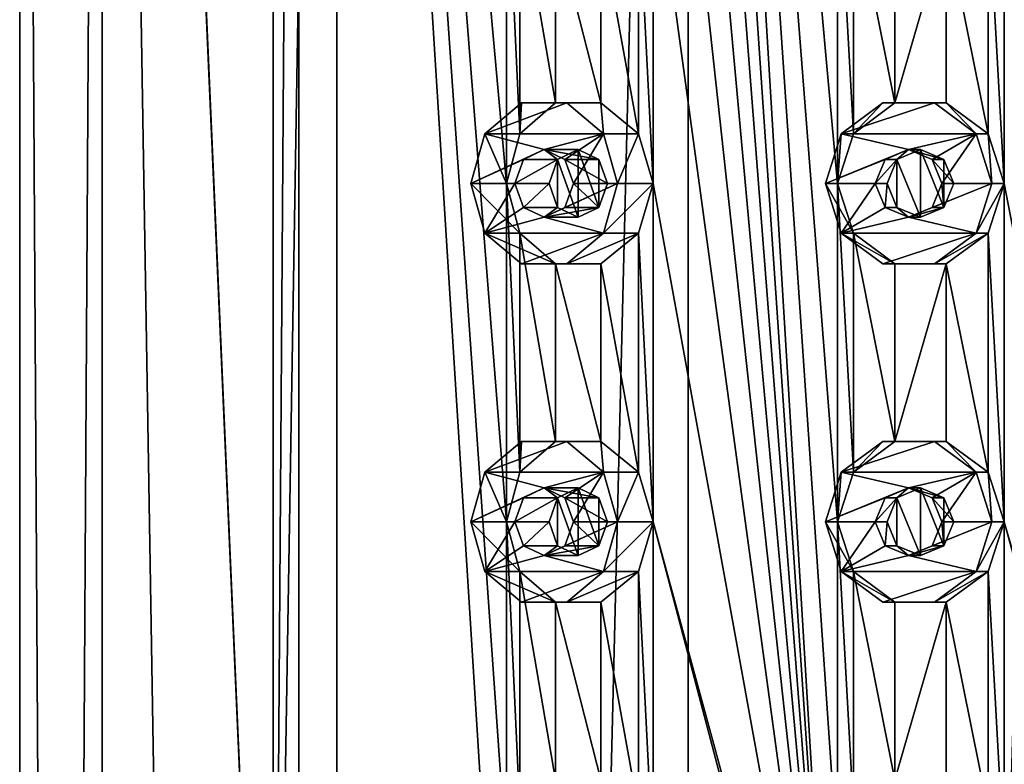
# Model space of a CAD drawing. Header units: millimetres. Extents: x -125 to 171, y -35 to 1363.
# Tile 246 of 256: x 32 to 47, y 886 to 897. Entities that reach past the tile are written whole.
import ezdxf

# ---------------------------------------------------------------- set-up
doc = ezdxf.new("R2010")
doc.units = ezdxf.units.MM
doc.header["$LTSCALE"] = 65.185185
for name, color, linetype in [('1788', 7, 'CONTINUOUS'), ('1792', 7, 'CONTINUOUS'), ('1794', 7, 'CONTINUOUS'), ('1915', 7, 'CONTINUOUS'), ('1916', 7, 'CONTINUOUS'), ('1917', 7, 'CONTINUOUS'), ('1918', 7, 'CONTINUOUS'), ('1919', 7, 'CONTINUOUS'), ('1920', 7, 'CONTINUOUS'), ('1921', 7, 'CONTINUOUS'), ('1922', 7, 'CONTINUOUS'), ('1923', 7, 'CONTINUOUS'), ('1924', 7, 'CONTINUOUS'), ('1935', 7, 'CONTINUOUS'), ('1936', 7, 'CONTINUOUS'), ('1937', 7, 'CONTINUOUS'), ('1938', 7, 'CONTINUOUS'), ('1939', 7, 'CONTINUOUS'), ('1940', 7, 'CONTINUOUS'), ('1941', 7, 'CONTINUOUS'), ('1942', 7, 'CONTINUOUS'), ('1943', 7, 'CONTINUOUS'), ('1944', 7, 'CONTINUOUS'), ('2155', 7, 'CONTINUOUS'), ('2156', 7, 'CONTINUOUS'), ('2165', 7, 'CONTINUOUS'), ('2166', 7, 'CONTINUOUS')]:
    doc.layers.add(name, color=color, linetype=linetype)

msp = doc.modelspace()

# ---------------------------------------------------------------- linework, layer by layer
at = {"layer": '1788', "linetype": 'CONTINUOUS'}
for points in [[(32.06, 721.3, 0), (33.278, 721.3, 6.123), (32.06, 932.7, 0), (32.06, 721.3, 0)], [(32.06, 932.7, 0), (33.278, 721.3, 6.123), (33.278, 932.7, 6.123), (32.06, 932.7, 0)], [(33.278, 721.3, -6.123), (32.06, 721.3, 0), (33.278, 932.7, -6.123), (33.278, 721.3, -6.123)], [(33.278, 932.7, -6.123), (32.06, 721.3, 0), (32.06, 932.7, 0), (33.278, 932.7, -6.123)], [(33.278, 721.3, 6.123), (36.746, 721.3, 11.314), (33.278, 932.7, 6.123), (33.278, 721.3, 6.123)], [(33.278, 932.7, 6.123), (36.746, 721.3, 11.314), (35.803, 875, 10.285), (33.278, 932.7, 6.123)], [(36.746, 721.3, -11.314), (33.278, 721.3, -6.123), (36.746, 932.7, -11.314), (36.746, 721.3, -11.314)], [(36.746, 932.7, -11.314), (33.278, 721.3, -6.123), (33.278, 932.7, -6.123), (36.746, 932.7, -11.314)], [(35.803, 929, 10.285), (33.278, 932.7, 6.123), (35.803, 875, 10.285), (35.803, 929, 10.285)], [(41.937, 721.3, -14.782), (36.746, 721.3, -11.314), (41.937, 932.7, -14.782), (41.937, 721.3, -14.782)], [(41.937, 932.7, -14.782), (36.746, 721.3, -11.314), (36.746, 932.7, -11.314), (41.937, 932.7, -14.782)], [(48.06, 721.3, -16), (41.937, 721.3, -14.782), (48.06, 932.7, -16), (48.06, 721.3, -16)], [(48.06, 932.7, -16), (41.937, 721.3, -14.782), (41.937, 932.7, -14.782), (48.06, 932.7, -16)]]:
    msp.add_3dface(points, dxfattribs=at)
at = {"layer": '1792', "linetype": 'CONTINUOUS'}
for points in [[(35.803, 929, 10.285), (35.803, 875, 10.285), (36.186, 929, 9.963), (35.803, 929, 10.285)], [(36.186, 929, 9.963), (35.803, 875, 10.285), (36.186, 875, 9.963), (36.186, 929, 9.963)]]:
    msp.add_3dface(points, dxfattribs=at)
at = {"layer": '1794', "linetype": 'CONTINUOUS'}
for points in [[(36.186, 929, 9.963), (36.186, 875, 9.963), (39.253, 880, 12.755), (36.186, 929, 9.963)], [(39.253, 900, 12.755), (36.186, 929, 9.963), (39.253, 895, 12.755), (39.253, 900, 12.755)], [(39.253, 895, 12.755), (36.186, 929, 9.963), (39.253, 890, 12.755), (39.253, 895, 12.755)], [(39.253, 890, 12.755), (36.186, 929, 9.963), (39.253, 885, 12.755), (39.253, 890, 12.755)], [(39.253, 885, 12.755), (36.186, 929, 9.963), (39.253, 880, 12.755), (39.253, 885, 12.755)], [(41.418, 925, 14.005), (41.418, 920, 14.005), (44.146, 880, 14.998), (41.418, 925, 14.005)], [(44.146, 900, 14.998), (41.418, 925, 14.005), (44.146, 895, 14.998), (44.146, 900, 14.998)], [(44.146, 895, 14.998), (41.418, 925, 14.005), (44.146, 890, 14.998), (44.146, 895, 14.998)], [(44.146, 890, 14.998), (41.418, 925, 14.005), (44.146, 885, 14.998), (44.146, 890, 14.998)], [(44.146, 885, 14.998), (41.418, 925, 14.005), (44.146, 880, 14.998), (44.146, 885, 14.998)], [(46.608, 925, 15.432), (46.608, 920, 15.432), (49.512, 880, 15.432), (46.608, 925, 15.432)], [(41.418, 920, 14.005), (41.418, 915, 14.005), (44.146, 880, 14.998), (41.418, 920, 14.005)], [(46.608, 920, 15.432), (46.608, 915, 15.432), (49.512, 880, 15.432), (46.608, 920, 15.432)], [(41.418, 915, 14.005), (41.418, 910, 14.005), (44.146, 880, 14.998), (41.418, 915, 14.005)], [(46.608, 915, 15.432), (46.608, 910, 15.432), (49.512, 880, 15.432), (46.608, 915, 15.432)], [(41.418, 910, 14.005), (41.418, 905, 14.005), (44.146, 880, 14.998), (41.418, 910, 14.005)], [(46.608, 910, 15.432), (46.608, 905, 15.432), (49.512, 880, 15.432), (46.608, 910, 15.432)], [(41.418, 905, 14.005), (41.418, 900, 14.005), (44.146, 880, 14.998), (41.418, 905, 14.005)], [(46.608, 905, 15.432), (46.608, 900, 15.432), (49.512, 880, 15.432), (46.608, 905, 15.432)], [(39.451, 899.265, 12.889), (39.253, 900, 12.755), (39.451, 895.735, 12.889), (39.451, 899.265, 12.889)], [(39.451, 895.735, 12.889), (39.253, 900, 12.755), (39.253, 895, 12.755), (39.451, 895.735, 12.889)], [(41.418, 900, 14.005), (41.202, 899.265, 13.9), (41.418, 895, 14.005), (41.418, 900, 14.005)], [(41.418, 900, 14.005), (41.418, 895, 14.005), (44.146, 880, 14.998), (41.418, 900, 14.005)], [(44.378, 899.265, 15.056), (44.146, 900, 14.998), (44.378, 895.735, 15.056), (44.378, 899.265, 15.056)], [(44.378, 895.735, 15.056), (44.146, 900, 14.998), (44.146, 895, 14.998), (44.378, 895.735, 15.056)], [(46.608, 900, 15.432), (46.37, 899.265, 15.408), (46.608, 895, 15.432), (46.608, 900, 15.432)], [(46.608, 900, 15.432), (46.608, 895, 15.432), (49.512, 880, 15.432), (46.608, 900, 15.432)], [(39.978, 898.811, 13.226), (39.451, 899.265, 12.889), (39.978, 896.189, 13.226), (39.978, 898.811, 13.226)], [(39.978, 896.189, 13.226), (39.451, 899.265, 12.889), (39.451, 895.735, 12.889), (39.978, 896.189, 13.226)], [(41.202, 899.265, 13.9), (40.647, 898.811, 13.612), (41.202, 895.735, 13.9), (41.202, 899.265, 13.9)], [(41.418, 895, 14.005), (41.202, 899.265, 13.9), (41.202, 895.735, 13.9), (41.418, 895, 14.005)], [(44.989, 898.811, 15.193), (44.378, 899.265, 15.056), (44.989, 896.189, 15.193), (44.989, 898.811, 15.193)], [(44.989, 896.189, 15.193), (44.378, 899.265, 15.056), (44.378, 895.735, 15.056), (44.989, 896.189, 15.193)], [(46.37, 899.265, 15.408), (45.749, 898.811, 15.327), (46.37, 895.735, 15.408), (46.37, 899.265, 15.408)], [(46.608, 895, 15.432), (46.37, 899.265, 15.408), (46.37, 895.735, 15.408), (46.608, 895, 15.432)], [(40.647, 898.811, 13.612), (39.978, 898.811, 13.226), (40.647, 896.189, 13.612), (40.647, 898.811, 13.612)], [(40.647, 896.189, 13.612), (39.978, 898.811, 13.226), (39.978, 896.189, 13.226), (40.647, 896.189, 13.612)], [(41.202, 895.735, 13.9), (40.647, 898.811, 13.612), (40.647, 896.189, 13.612), (41.202, 895.735, 13.9)], [(45.749, 898.811, 15.327), (44.989, 898.811, 15.193), (44.989, 896.189, 15.193), (45.749, 898.811, 15.327)], [(45.749, 896.189, 15.327), (45.749, 898.811, 15.327), (44.989, 896.189, 15.193), (45.749, 896.189, 15.327)], [(46.37, 895.735, 15.408), (45.749, 898.811, 15.327), (45.749, 896.189, 15.327), (46.37, 895.735, 15.408)], [(39.451, 894.265, 12.889), (39.253, 895, 12.755), (39.451, 890.735, 12.889), (39.451, 894.265, 12.889)], [(39.451, 890.735, 12.889), (39.253, 895, 12.755), (39.253, 890, 12.755), (39.451, 890.735, 12.889)], [(41.418, 895, 14.005), (41.202, 894.265, 13.9), (41.418, 890, 14.005), (41.418, 895, 14.005)], [(41.418, 895, 14.005), (41.418, 890, 14.005), (44.146, 880, 14.998), (41.418, 895, 14.005)], [(44.378, 894.265, 15.056), (44.146, 895, 14.998), (44.378, 890.735, 15.056), (44.378, 894.265, 15.056)], [(44.378, 890.735, 15.056), (44.146, 895, 14.998), (44.146, 890, 14.998), (44.378, 890.735, 15.056)], [(46.608, 895, 15.432), (46.37, 894.265, 15.408), (46.608, 890, 15.432), (46.608, 895, 15.432)], [(46.608, 895, 15.432), (46.608, 890, 15.432), (49.512, 880, 15.432), (46.608, 895, 15.432)], [(39.978, 893.811, 13.226), (39.451, 894.265, 12.889), (39.978, 891.189, 13.226), (39.978, 893.811, 13.226)], [(39.978, 891.189, 13.226), (39.451, 894.265, 12.889), (39.451, 890.735, 12.889), (39.978, 891.189, 13.226)], [(41.202, 894.265, 13.9), (40.647, 893.811, 13.612), (41.202, 890.735, 13.9), (41.202, 894.265, 13.9)], [(41.418, 890, 14.005), (41.202, 894.265, 13.9), (41.202, 890.735, 13.9), (41.418, 890, 14.005)], [(44.989, 893.811, 15.193), (44.378, 894.265, 15.056), (44.989, 891.189, 15.193), (44.989, 893.811, 15.193)], [(44.989, 891.189, 15.193), (44.378, 894.265, 15.056), (44.378, 890.735, 15.056), (44.989, 891.189, 15.193)], [(46.37, 894.265, 15.408), (45.749, 893.811, 15.327), (46.37, 890.735, 15.408), (46.37, 894.265, 15.408)], [(46.608, 890, 15.432), (46.37, 894.265, 15.408), (46.37, 890.735, 15.408), (46.608, 890, 15.432)], [(40.647, 893.811, 13.612), (39.978, 893.811, 13.226), (40.647, 891.189, 13.612), (40.647, 893.811, 13.612)], [(40.647, 891.189, 13.612), (39.978, 893.811, 13.226), (39.978, 891.189, 13.226), (40.647, 891.189, 13.612)], [(41.202, 890.735, 13.9), (40.647, 893.811, 13.612), (40.647, 891.189, 13.612), (41.202, 890.735, 13.9)], [(45.749, 893.811, 15.327), (44.989, 893.811, 15.193), (44.989, 891.189, 15.193), (45.749, 893.811, 15.327)], [(45.749, 891.189, 15.327), (45.749, 893.811, 15.327), (44.989, 891.189, 15.193), (45.749, 891.189, 15.327)], [(46.37, 890.735, 15.408), (45.749, 893.811, 15.327), (45.749, 891.189, 15.327), (46.37, 890.735, 15.408)], [(39.451, 889.265, 12.889), (39.253, 890, 12.755), (39.451, 885.735, 12.889), (39.451, 889.265, 12.889)], [(39.451, 885.735, 12.889), (39.253, 890, 12.755), (39.253, 885, 12.755), (39.451, 885.735, 12.889)], [(41.418, 890, 14.005), (41.202, 889.265, 13.9), (41.418, 885, 14.005), (41.418, 890, 14.005)], [(45.368, 875, 15.265), (41.418, 890, 14.005), (41.418, 885, 14.005), (45.368, 875, 15.265)], [(41.418, 890, 14.005), (45.368, 875, 15.265), (44.146, 880, 14.998), (41.418, 890, 14.005)], [(44.378, 889.265, 15.056), (44.146, 890, 14.998), (44.378, 885.735, 15.056), (44.378, 889.265, 15.056)], [(44.378, 885.735, 15.056), (44.146, 890, 14.998), (44.146, 885, 14.998), (44.378, 885.735, 15.056)], [(46.608, 890, 15.432), (46.37, 889.265, 15.408), (46.608, 885, 15.432), (46.608, 890, 15.432)], [(50.752, 875, 15.265), (46.608, 890, 15.432), (46.608, 885, 15.432), (50.752, 875, 15.265)], [(46.608, 890, 15.432), (50.752, 875, 15.265), (49.512, 880, 15.432), (46.608, 890, 15.432)], [(39.978, 888.811, 13.226), (39.451, 889.265, 12.889), (39.978, 886.189, 13.226), (39.978, 888.811, 13.226)], [(39.978, 886.189, 13.226), (39.451, 889.265, 12.889), (39.451, 885.735, 12.889), (39.978, 886.189, 13.226)], [(41.202, 889.265, 13.9), (40.647, 888.811, 13.612), (41.202, 885.735, 13.9), (41.202, 889.265, 13.9)], [(41.418, 885, 14.005), (41.202, 889.265, 13.9), (41.202, 885.735, 13.9), (41.418, 885, 14.005)], [(44.989, 888.811, 15.193), (44.378, 889.265, 15.056), (44.989, 886.189, 15.193), (44.989, 888.811, 15.193)], [(44.989, 886.189, 15.193), (44.378, 889.265, 15.056), (44.378, 885.735, 15.056), (44.989, 886.189, 15.193)], [(46.37, 889.265, 15.408), (45.749, 888.811, 15.327), (46.37, 885.735, 15.408), (46.37, 889.265, 15.408)], [(46.608, 885, 15.432), (46.37, 889.265, 15.408), (46.37, 885.735, 15.408), (46.608, 885, 15.432)], [(40.647, 888.811, 13.612), (39.978, 888.811, 13.226), (40.647, 886.189, 13.612), (40.647, 888.811, 13.612)], [(40.647, 886.189, 13.612), (39.978, 888.811, 13.226), (39.978, 886.189, 13.226), (40.647, 886.189, 13.612)], [(41.202, 885.735, 13.9), (40.647, 888.811, 13.612), (40.647, 886.189, 13.612), (41.202, 885.735, 13.9)], [(45.749, 888.811, 15.327), (44.989, 888.811, 15.193), (44.989, 886.189, 15.193), (45.749, 888.811, 15.327)], [(45.749, 886.189, 15.327), (45.749, 888.811, 15.327), (44.989, 886.189, 15.193), (45.749, 886.189, 15.327)], [(46.37, 885.735, 15.408), (45.749, 888.811, 15.327), (45.749, 886.189, 15.327), (46.37, 885.735, 15.408)]]:
    msp.add_3dface(points, dxfattribs=at)
at = {"layer": '1915', "linetype": 'CONTINUOUS'}
for points in [[(39.475, 896.189, 14.096), (38.934, 895.735, 13.784), (40.145, 896.189, 14.483), (39.475, 896.189, 14.096)], [(40.145, 896.189, 14.483), (38.934, 895.735, 13.784), (40.686, 895.735, 14.795), (40.145, 896.189, 14.483)], [(38.934, 895.735, 13.784), (38.727, 895, 13.664), (39.81, 895.5, 14.289), (38.934, 895.735, 13.784)], [(40.686, 895.735, 14.795), (38.934, 895.735, 13.784), (39.81, 895.5, 14.289), (40.686, 895.735, 14.795)], [(40.116, 895.354, 14.466), (40.686, 895.735, 14.795), (39.81, 895.5, 14.289), (40.116, 895.354, 14.466)], [(40.243, 895, 14.539), (40.686, 895.735, 14.795), (40.116, 895.354, 14.466), (40.243, 895, 14.539)], [(40.893, 895, 14.914), (40.686, 895.735, 14.795), (40.243, 895, 14.539), (40.893, 895, 14.914)], [(39.81, 895.5, 14.289), (38.727, 895, 13.664), (39.504, 895.354, 14.113), (39.81, 895.5, 14.289)], [(39.504, 895.354, 14.113), (38.727, 895, 13.664), (39.377, 895, 14.039), (39.504, 895.354, 14.113)], [(38.727, 895, 13.664), (38.934, 894.265, 13.784), (39.377, 895, 14.039), (38.727, 895, 13.664)], [(39.377, 895, 14.039), (38.934, 894.265, 13.784), (39.504, 894.646, 14.113), (39.377, 895, 14.039)], [(40.686, 894.265, 14.795), (40.893, 895, 14.914), (39.81, 894.5, 14.289), (40.686, 894.265, 14.795)], [(39.81, 894.5, 14.289), (40.893, 895, 14.914), (40.116, 894.646, 14.466), (39.81, 894.5, 14.289)], [(40.893, 895, 14.914), (40.243, 895, 14.539), (40.116, 894.646, 14.466), (40.893, 895, 14.914)], [(39.504, 894.646, 14.113), (38.934, 894.265, 13.784), (39.81, 894.5, 14.289), (39.504, 894.646, 14.113)], [(38.934, 894.265, 13.784), (40.686, 894.265, 14.795), (39.81, 894.5, 14.289), (38.934, 894.265, 13.784)], [(39.475, 893.811, 14.096), (40.686, 894.265, 14.795), (38.934, 894.265, 13.784), (39.475, 893.811, 14.096)], [(40.145, 893.811, 14.483), (40.686, 894.265, 14.795), (39.475, 893.811, 14.096), (40.145, 893.811, 14.483)]]:
    msp.add_3dface(points, dxfattribs=at)
at = {"layer": '1916', "linetype": 'CONTINUOUS'}
for points in [[(39.451, 895.735, 12.889), (38.934, 895.735, 13.784), (39.475, 896.189, 14.096), (39.451, 895.735, 12.889)], [(39.978, 896.189, 13.226), (39.451, 895.735, 12.889), (39.475, 896.189, 14.096), (39.978, 896.189, 13.226)], [(39.978, 896.189, 13.226), (39.475, 896.189, 14.096), (40.145, 896.189, 14.483), (39.978, 896.189, 13.226)], [(40.647, 896.189, 13.612), (39.978, 896.189, 13.226), (40.145, 896.189, 14.483), (40.647, 896.189, 13.612)], [(40.647, 896.189, 13.612), (40.145, 896.189, 14.483), (40.686, 895.735, 14.795), (40.647, 896.189, 13.612)], [(41.202, 895.735, 13.9), (40.647, 896.189, 13.612), (40.686, 895.735, 14.795), (41.202, 895.735, 13.9)], [(39.253, 895, 12.755), (38.727, 895, 13.664), (38.934, 895.735, 13.784), (39.253, 895, 12.755)], [(39.451, 895.735, 12.889), (39.253, 895, 12.755), (38.934, 895.735, 13.784), (39.451, 895.735, 12.889)], [(40.893, 895, 14.914), (41.202, 895.735, 13.9), (40.686, 895.735, 14.795), (40.893, 895, 14.914)], [(41.418, 895, 14.005), (41.202, 895.735, 13.9), (40.893, 895, 14.914), (41.418, 895, 14.005)]]:
    msp.add_3dface(points, dxfattribs=at)
at = {"layer": '1917', "linetype": 'CONTINUOUS'}
for points in [[(39.81, 895.5, 14.289), (39.504, 895.354, 14.113), (40.006, 895.354, 13.243), (39.81, 895.5, 14.289)], [(40.116, 895.354, 14.466), (39.81, 895.5, 14.289), (40.618, 895.354, 13.597), (40.116, 895.354, 14.466)], [(40.618, 895.354, 13.597), (39.81, 895.5, 14.289), (40.31, 895.5, 13.423), (40.618, 895.354, 13.597)], [(40.31, 895.5, 13.423), (39.81, 895.5, 14.289), (40.006, 895.354, 13.243), (40.31, 895.5, 13.423)], [(39.504, 895.354, 14.113), (39.377, 895, 14.039), (40.006, 895.354, 13.243), (39.504, 895.354, 14.113)], [(40.006, 895.354, 13.243), (39.377, 895, 14.039), (39.881, 895, 13.166), (40.006, 895.354, 13.243)], [(40.243, 895, 14.539), (40.116, 895.354, 14.466), (40.747, 895, 13.666), (40.243, 895, 14.539)], [(40.747, 895, 13.666), (40.116, 895.354, 14.466), (40.618, 895.354, 13.597), (40.747, 895, 13.666)]]:
    msp.add_3dface(points, dxfattribs=at)
at = {"layer": '1918', "linetype": 'CONTINUOUS'}
for points in [[(39.253, 895, 12.755), (39.451, 894.265, 12.889), (38.727, 895, 13.664), (39.253, 895, 12.755)], [(39.451, 894.265, 12.889), (38.934, 894.265, 13.784), (38.727, 895, 13.664), (39.451, 894.265, 12.889)], [(41.202, 894.265, 13.9), (41.418, 895, 14.005), (40.686, 894.265, 14.795), (41.202, 894.265, 13.9)], [(41.418, 895, 14.005), (40.893, 895, 14.914), (40.686, 894.265, 14.795), (41.418, 895, 14.005)], [(39.451, 894.265, 12.889), (39.978, 893.811, 13.226), (38.934, 894.265, 13.784), (39.451, 894.265, 12.889)], [(39.978, 893.811, 13.226), (39.475, 893.811, 14.096), (38.934, 894.265, 13.784), (39.978, 893.811, 13.226)], [(40.647, 893.811, 13.612), (41.202, 894.265, 13.9), (40.145, 893.811, 14.483), (40.647, 893.811, 13.612)], [(41.202, 894.265, 13.9), (40.686, 894.265, 14.795), (40.145, 893.811, 14.483), (41.202, 894.265, 13.9)], [(39.978, 893.811, 13.226), (40.647, 893.811, 13.612), (39.475, 893.811, 14.096), (39.978, 893.811, 13.226)], [(40.647, 893.811, 13.612), (40.145, 893.811, 14.483), (39.475, 893.811, 14.096), (40.647, 893.811, 13.612)]]:
    msp.add_3dface(points, dxfattribs=at)
at = {"layer": '1919', "linetype": 'CONTINUOUS'}
for points in [[(39.377, 895, 14.039), (39.504, 894.646, 14.113), (39.881, 895, 13.166), (39.377, 895, 14.039)], [(39.881, 895, 13.166), (39.504, 894.646, 14.113), (40.006, 894.646, 13.243), (39.881, 895, 13.166)], [(40.116, 894.646, 14.466), (40.243, 895, 14.539), (40.618, 894.646, 13.597), (40.116, 894.646, 14.466)], [(40.243, 895, 14.539), (40.747, 895, 13.666), (40.618, 894.646, 13.597), (40.243, 895, 14.539)], [(39.504, 894.646, 14.113), (39.81, 894.5, 14.289), (40.006, 894.646, 13.243), (39.504, 894.646, 14.113)], [(39.81, 894.5, 14.289), (40.116, 894.646, 14.466), (40.618, 894.646, 13.597), (39.81, 894.5, 14.289)], [(40.006, 894.646, 13.243), (39.81, 894.5, 14.289), (40.31, 894.5, 13.423), (40.006, 894.646, 13.243)], [(40.31, 894.5, 13.423), (39.81, 894.5, 14.289), (40.618, 894.646, 13.597), (40.31, 894.5, 13.423)]]:
    msp.add_3dface(points, dxfattribs=at)
at = {"layer": '1920', "linetype": 'CONTINUOUS'}
for points in [[(44.814, 896.189, 16.182), (44.199, 895.735, 16.074), (45.575, 896.189, 16.316), (44.814, 896.189, 16.182)], [(45.575, 896.189, 16.316), (44.199, 895.735, 16.074), (46.191, 895.735, 16.425), (45.575, 896.189, 16.316)], [(44.199, 895.735, 16.074), (43.964, 895, 16.032), (45.195, 895.5, 16.249), (44.199, 895.735, 16.074)], [(46.191, 895.735, 16.425), (44.199, 895.735, 16.074), (45.195, 895.5, 16.249), (46.191, 895.735, 16.425)], [(45.543, 895.354, 16.311), (46.191, 895.735, 16.425), (45.195, 895.5, 16.249), (45.543, 895.354, 16.311)], [(45.687, 895, 16.336), (46.191, 895.735, 16.425), (45.543, 895.354, 16.311), (45.687, 895, 16.336)], [(46.426, 895, 16.466), (46.191, 895.735, 16.425), (45.687, 895, 16.336), (46.426, 895, 16.466)], [(45.195, 895.5, 16.249), (43.964, 895, 16.032), (44.847, 895.354, 16.188), (45.195, 895.5, 16.249)], [(44.847, 895.354, 16.188), (43.964, 895, 16.032), (44.702, 895, 16.163), (44.847, 895.354, 16.188)], [(43.964, 895, 16.032), (44.199, 894.265, 16.074), (44.702, 895, 16.163), (43.964, 895, 16.032)], [(44.702, 895, 16.163), (44.199, 894.265, 16.074), (44.847, 894.646, 16.188), (44.702, 895, 16.163)], [(46.191, 894.265, 16.425), (46.426, 895, 16.466), (45.195, 894.5, 16.249), (46.191, 894.265, 16.425)], [(45.195, 894.5, 16.249), (46.426, 895, 16.466), (45.543, 894.646, 16.311), (45.195, 894.5, 16.249)], [(46.426, 895, 16.466), (45.687, 895, 16.336), (45.543, 894.646, 16.311), (46.426, 895, 16.466)], [(44.847, 894.646, 16.188), (44.199, 894.265, 16.074), (45.195, 894.5, 16.249), (44.847, 894.646, 16.188)], [(44.199, 894.265, 16.074), (46.191, 894.265, 16.425), (45.195, 894.5, 16.249), (44.199, 894.265, 16.074)], [(44.814, 893.811, 16.182), (46.191, 894.265, 16.425), (44.199, 894.265, 16.074), (44.814, 893.811, 16.182)], [(45.575, 893.811, 16.316), (46.191, 894.265, 16.425), (44.814, 893.811, 16.182), (45.575, 893.811, 16.316)]]:
    msp.add_3dface(points, dxfattribs=at)
at = {"layer": '1921', "linetype": 'CONTINUOUS'}
for points in [[(44.378, 895.735, 15.056), (44.199, 895.735, 16.074), (44.814, 896.189, 16.182), (44.378, 895.735, 15.056)], [(44.989, 896.189, 15.193), (44.378, 895.735, 15.056), (44.814, 896.189, 16.182), (44.989, 896.189, 15.193)], [(44.989, 896.189, 15.193), (44.814, 896.189, 16.182), (45.575, 896.189, 16.316), (44.989, 896.189, 15.193)], [(45.749, 896.189, 15.327), (44.989, 896.189, 15.193), (45.575, 896.189, 16.316), (45.749, 896.189, 15.327)], [(45.749, 896.189, 15.327), (45.575, 896.189, 16.316), (46.191, 895.735, 16.425), (45.749, 896.189, 15.327)], [(46.37, 895.735, 15.408), (45.749, 896.189, 15.327), (46.191, 895.735, 16.425), (46.37, 895.735, 15.408)], [(44.146, 895, 14.998), (43.964, 895, 16.032), (44.199, 895.735, 16.074), (44.146, 895, 14.998)], [(44.378, 895.735, 15.056), (44.146, 895, 14.998), (44.199, 895.735, 16.074), (44.378, 895.735, 15.056)], [(46.426, 895, 16.466), (46.37, 895.735, 15.408), (46.191, 895.735, 16.425), (46.426, 895, 16.466)], [(46.608, 895, 15.432), (46.37, 895.735, 15.408), (46.426, 895, 16.466), (46.608, 895, 15.432)]]:
    msp.add_3dface(points, dxfattribs=at)
at = {"layer": '1922', "linetype": 'CONTINUOUS'}
for points in [[(45.195, 895.5, 16.249), (44.847, 895.354, 16.188), (45.021, 895.354, 15.199), (45.195, 895.5, 16.249)], [(45.368, 895.5, 15.265), (45.195, 895.5, 16.249), (45.021, 895.354, 15.199), (45.368, 895.5, 15.265)], [(45.543, 895.354, 16.311), (45.195, 895.5, 16.249), (45.717, 895.354, 15.322), (45.543, 895.354, 16.311)], [(45.717, 895.354, 15.322), (45.195, 895.5, 16.249), (45.368, 895.5, 15.265), (45.717, 895.354, 15.322)], [(44.847, 895.354, 16.188), (44.702, 895, 16.163), (45.021, 895.354, 15.199), (44.847, 895.354, 16.188)], [(45.021, 895.354, 15.199), (44.702, 895, 16.163), (44.877, 895, 15.17), (45.021, 895.354, 15.199)], [(45.687, 895, 16.336), (45.543, 895.354, 16.311), (45.862, 895, 15.343), (45.687, 895, 16.336)], [(45.862, 895, 15.343), (45.543, 895.354, 16.311), (45.717, 895.354, 15.322), (45.862, 895, 15.343)]]:
    msp.add_3dface(points, dxfattribs=at)
at = {"layer": '1923', "linetype": 'CONTINUOUS'}
for points in [[(44.146, 895, 14.998), (44.378, 894.265, 15.056), (43.964, 895, 16.032), (44.146, 895, 14.998)], [(44.378, 894.265, 15.056), (44.199, 894.265, 16.074), (43.964, 895, 16.032), (44.378, 894.265, 15.056)], [(46.37, 894.265, 15.408), (46.608, 895, 15.432), (46.191, 894.265, 16.425), (46.37, 894.265, 15.408)], [(46.608, 895, 15.432), (46.426, 895, 16.466), (46.191, 894.265, 16.425), (46.608, 895, 15.432)], [(44.378, 894.265, 15.056), (44.989, 893.811, 15.193), (44.199, 894.265, 16.074), (44.378, 894.265, 15.056)], [(44.989, 893.811, 15.193), (44.814, 893.811, 16.182), (44.199, 894.265, 16.074), (44.989, 893.811, 15.193)], [(45.749, 893.811, 15.327), (46.37, 894.265, 15.408), (45.575, 893.811, 16.316), (45.749, 893.811, 15.327)], [(46.37, 894.265, 15.408), (46.191, 894.265, 16.425), (45.575, 893.811, 16.316), (46.37, 894.265, 15.408)], [(44.989, 893.811, 15.193), (45.749, 893.811, 15.327), (44.814, 893.811, 16.182), (44.989, 893.811, 15.193)], [(45.749, 893.811, 15.327), (45.575, 893.811, 16.316), (44.814, 893.811, 16.182), (45.749, 893.811, 15.327)]]:
    msp.add_3dface(points, dxfattribs=at)
at = {"layer": '1924', "linetype": 'CONTINUOUS'}
for points in [[(44.702, 895, 16.163), (44.847, 894.646, 16.188), (44.877, 895, 15.17), (44.702, 895, 16.163)], [(44.877, 895, 15.17), (44.847, 894.646, 16.188), (45.021, 894.646, 15.199), (44.877, 895, 15.17)], [(45.543, 894.646, 16.311), (45.687, 895, 16.336), (45.717, 894.646, 15.322), (45.543, 894.646, 16.311)], [(45.687, 895, 16.336), (45.862, 895, 15.343), (45.717, 894.646, 15.322), (45.687, 895, 16.336)], [(44.847, 894.646, 16.188), (45.195, 894.5, 16.249), (45.021, 894.646, 15.199), (44.847, 894.646, 16.188)], [(45.021, 894.646, 15.199), (45.195, 894.5, 16.249), (45.368, 894.5, 15.265), (45.021, 894.646, 15.199)], [(45.195, 894.5, 16.249), (45.543, 894.646, 16.311), (45.717, 894.646, 15.322), (45.195, 894.5, 16.249)], [(45.368, 894.5, 15.265), (45.195, 894.5, 16.249), (45.717, 894.646, 15.322), (45.368, 894.5, 15.265)]]:
    msp.add_3dface(points, dxfattribs=at)
at = {"layer": '1935', "linetype": 'CONTINUOUS'}
for points in [[(39.475, 891.189, 14.096), (38.934, 890.735, 13.784), (40.145, 891.189, 14.483), (39.475, 891.189, 14.096)], [(40.145, 891.189, 14.483), (38.934, 890.735, 13.784), (40.686, 890.735, 14.795), (40.145, 891.189, 14.483)], [(38.934, 890.735, 13.784), (38.727, 890, 13.664), (39.81, 890.5, 14.289), (38.934, 890.735, 13.784)], [(40.686, 890.735, 14.795), (38.934, 890.735, 13.784), (39.81, 890.5, 14.289), (40.686, 890.735, 14.795)], [(40.116, 890.354, 14.466), (40.686, 890.735, 14.795), (39.81, 890.5, 14.289), (40.116, 890.354, 14.466)], [(40.243, 890, 14.539), (40.686, 890.735, 14.795), (40.116, 890.354, 14.466), (40.243, 890, 14.539)], [(40.893, 890, 14.914), (40.686, 890.735, 14.795), (40.243, 890, 14.539), (40.893, 890, 14.914)], [(39.81, 890.5, 14.289), (38.727, 890, 13.664), (39.504, 890.354, 14.113), (39.81, 890.5, 14.289)], [(39.504, 890.354, 14.113), (38.727, 890, 13.664), (39.377, 890, 14.039), (39.504, 890.354, 14.113)], [(38.727, 890, 13.664), (38.934, 889.265, 13.784), (39.377, 890, 14.039), (38.727, 890, 13.664)], [(39.377, 890, 14.039), (38.934, 889.265, 13.784), (39.504, 889.646, 14.113), (39.377, 890, 14.039)], [(40.686, 889.265, 14.795), (40.893, 890, 14.914), (39.81, 889.5, 14.289), (40.686, 889.265, 14.795)], [(39.81, 889.5, 14.289), (40.893, 890, 14.914), (40.116, 889.646, 14.466), (39.81, 889.5, 14.289)], [(40.893, 890, 14.914), (40.243, 890, 14.539), (40.116, 889.646, 14.466), (40.893, 890, 14.914)], [(39.504, 889.646, 14.113), (38.934, 889.265, 13.784), (39.81, 889.5, 14.289), (39.504, 889.646, 14.113)], [(38.934, 889.265, 13.784), (40.686, 889.265, 14.795), (39.81, 889.5, 14.289), (38.934, 889.265, 13.784)], [(39.475, 888.811, 14.096), (40.686, 889.265, 14.795), (38.934, 889.265, 13.784), (39.475, 888.811, 14.096)], [(40.145, 888.811, 14.483), (40.686, 889.265, 14.795), (39.475, 888.811, 14.096), (40.145, 888.811, 14.483)]]:
    msp.add_3dface(points, dxfattribs=at)
at = {"layer": '1936', "linetype": 'CONTINUOUS'}
for points in [[(39.451, 890.735, 12.889), (38.934, 890.735, 13.784), (39.475, 891.189, 14.096), (39.451, 890.735, 12.889)], [(39.978, 891.189, 13.226), (39.451, 890.735, 12.889), (39.475, 891.189, 14.096), (39.978, 891.189, 13.226)], [(39.978, 891.189, 13.226), (39.475, 891.189, 14.096), (40.145, 891.189, 14.483), (39.978, 891.189, 13.226)], [(40.647, 891.189, 13.612), (39.978, 891.189, 13.226), (40.145, 891.189, 14.483), (40.647, 891.189, 13.612)], [(40.647, 891.189, 13.612), (40.145, 891.189, 14.483), (40.686, 890.735, 14.795), (40.647, 891.189, 13.612)], [(41.202, 890.735, 13.9), (40.647, 891.189, 13.612), (40.686, 890.735, 14.795), (41.202, 890.735, 13.9)], [(39.253, 890, 12.755), (38.727, 890, 13.664), (38.934, 890.735, 13.784), (39.253, 890, 12.755)], [(39.451, 890.735, 12.889), (39.253, 890, 12.755), (38.934, 890.735, 13.784), (39.451, 890.735, 12.889)], [(40.893, 890, 14.914), (41.202, 890.735, 13.9), (40.686, 890.735, 14.795), (40.893, 890, 14.914)], [(41.418, 890, 14.005), (41.202, 890.735, 13.9), (40.893, 890, 14.914), (41.418, 890, 14.005)]]:
    msp.add_3dface(points, dxfattribs=at)
at = {"layer": '1937', "linetype": 'CONTINUOUS'}
for points in [[(39.81, 890.5, 14.289), (39.504, 890.354, 14.113), (40.006, 890.354, 13.243), (39.81, 890.5, 14.289)], [(40.116, 890.354, 14.466), (39.81, 890.5, 14.289), (40.618, 890.354, 13.597), (40.116, 890.354, 14.466)], [(40.618, 890.354, 13.597), (39.81, 890.5, 14.289), (40.31, 890.5, 13.423), (40.618, 890.354, 13.597)], [(40.31, 890.5, 13.423), (39.81, 890.5, 14.289), (40.006, 890.354, 13.243), (40.31, 890.5, 13.423)], [(39.504, 890.354, 14.113), (39.377, 890, 14.039), (40.006, 890.354, 13.243), (39.504, 890.354, 14.113)], [(40.006, 890.354, 13.243), (39.377, 890, 14.039), (39.881, 890, 13.166), (40.006, 890.354, 13.243)], [(40.243, 890, 14.539), (40.116, 890.354, 14.466), (40.747, 890, 13.666), (40.243, 890, 14.539)], [(40.747, 890, 13.666), (40.116, 890.354, 14.466), (40.618, 890.354, 13.597), (40.747, 890, 13.666)]]:
    msp.add_3dface(points, dxfattribs=at)
at = {"layer": '1938', "linetype": 'CONTINUOUS'}
for points in [[(39.253, 890, 12.755), (39.451, 889.265, 12.889), (38.727, 890, 13.664), (39.253, 890, 12.755)], [(39.451, 889.265, 12.889), (38.934, 889.265, 13.784), (38.727, 890, 13.664), (39.451, 889.265, 12.889)], [(41.202, 889.265, 13.9), (41.418, 890, 14.005), (40.686, 889.265, 14.795), (41.202, 889.265, 13.9)], [(41.418, 890, 14.005), (40.893, 890, 14.914), (40.686, 889.265, 14.795), (41.418, 890, 14.005)], [(39.451, 889.265, 12.889), (39.978, 888.811, 13.226), (38.934, 889.265, 13.784), (39.451, 889.265, 12.889)], [(39.978, 888.811, 13.226), (39.475, 888.811, 14.096), (38.934, 889.265, 13.784), (39.978, 888.811, 13.226)], [(40.647, 888.811, 13.612), (41.202, 889.265, 13.9), (40.145, 888.811, 14.483), (40.647, 888.811, 13.612)], [(41.202, 889.265, 13.9), (40.686, 889.265, 14.795), (40.145, 888.811, 14.483), (41.202, 889.265, 13.9)], [(39.978, 888.811, 13.226), (40.647, 888.811, 13.612), (39.475, 888.811, 14.096), (39.978, 888.811, 13.226)], [(40.647, 888.811, 13.612), (40.145, 888.811, 14.483), (39.475, 888.811, 14.096), (40.647, 888.811, 13.612)]]:
    msp.add_3dface(points, dxfattribs=at)
at = {"layer": '1939', "linetype": 'CONTINUOUS'}
for points in [[(39.377, 890, 14.039), (39.504, 889.646, 14.113), (39.881, 890, 13.166), (39.377, 890, 14.039)], [(39.881, 890, 13.166), (39.504, 889.646, 14.113), (40.006, 889.646, 13.243), (39.881, 890, 13.166)], [(40.116, 889.646, 14.466), (40.243, 890, 14.539), (40.618, 889.646, 13.597), (40.116, 889.646, 14.466)], [(40.243, 890, 14.539), (40.747, 890, 13.666), (40.618, 889.646, 13.597), (40.243, 890, 14.539)], [(39.504, 889.646, 14.113), (39.81, 889.5, 14.289), (40.006, 889.646, 13.243), (39.504, 889.646, 14.113)], [(39.81, 889.5, 14.289), (40.116, 889.646, 14.466), (40.618, 889.646, 13.597), (39.81, 889.5, 14.289)], [(40.006, 889.646, 13.243), (39.81, 889.5, 14.289), (40.31, 889.5, 13.423), (40.006, 889.646, 13.243)], [(40.31, 889.5, 13.423), (39.81, 889.5, 14.289), (40.618, 889.646, 13.597), (40.31, 889.5, 13.423)]]:
    msp.add_3dface(points, dxfattribs=at)
at = {"layer": '1940', "linetype": 'CONTINUOUS'}
for points in [[(44.814, 891.189, 16.182), (44.199, 890.735, 16.074), (45.575, 891.189, 16.316), (44.814, 891.189, 16.182)], [(45.575, 891.189, 16.316), (44.199, 890.735, 16.074), (46.191, 890.735, 16.425), (45.575, 891.189, 16.316)], [(44.199, 890.735, 16.074), (43.964, 890, 16.032), (45.195, 890.5, 16.249), (44.199, 890.735, 16.074)], [(46.191, 890.735, 16.425), (44.199, 890.735, 16.074), (45.195, 890.5, 16.249), (46.191, 890.735, 16.425)], [(45.543, 890.354, 16.311), (46.191, 890.735, 16.425), (45.195, 890.5, 16.249), (45.543, 890.354, 16.311)], [(45.687, 890, 16.336), (46.191, 890.735, 16.425), (45.543, 890.354, 16.311), (45.687, 890, 16.336)], [(46.426, 890, 16.466), (46.191, 890.735, 16.425), (45.687, 890, 16.336), (46.426, 890, 16.466)], [(45.195, 890.5, 16.249), (43.964, 890, 16.032), (44.847, 890.354, 16.188), (45.195, 890.5, 16.249)], [(44.847, 890.354, 16.188), (43.964, 890, 16.032), (44.702, 890, 16.163), (44.847, 890.354, 16.188)], [(43.964, 890, 16.032), (44.199, 889.265, 16.074), (44.702, 890, 16.163), (43.964, 890, 16.032)], [(44.702, 890, 16.163), (44.199, 889.265, 16.074), (44.847, 889.646, 16.188), (44.702, 890, 16.163)], [(46.191, 889.265, 16.425), (46.426, 890, 16.466), (45.195, 889.5, 16.249), (46.191, 889.265, 16.425)], [(45.195, 889.5, 16.249), (46.426, 890, 16.466), (45.543, 889.646, 16.311), (45.195, 889.5, 16.249)], [(46.426, 890, 16.466), (45.687, 890, 16.336), (45.543, 889.646, 16.311), (46.426, 890, 16.466)], [(44.847, 889.646, 16.188), (44.199, 889.265, 16.074), (45.195, 889.5, 16.249), (44.847, 889.646, 16.188)], [(44.199, 889.265, 16.074), (46.191, 889.265, 16.425), (45.195, 889.5, 16.249), (44.199, 889.265, 16.074)], [(44.814, 888.811, 16.182), (46.191, 889.265, 16.425), (44.199, 889.265, 16.074), (44.814, 888.811, 16.182)], [(45.575, 888.811, 16.316), (46.191, 889.265, 16.425), (44.814, 888.811, 16.182), (45.575, 888.811, 16.316)]]:
    msp.add_3dface(points, dxfattribs=at)
at = {"layer": '1941', "linetype": 'CONTINUOUS'}
for points in [[(44.378, 890.735, 15.056), (44.199, 890.735, 16.074), (44.814, 891.189, 16.182), (44.378, 890.735, 15.056)], [(44.989, 891.189, 15.193), (44.378, 890.735, 15.056), (44.814, 891.189, 16.182), (44.989, 891.189, 15.193)], [(44.989, 891.189, 15.193), (44.814, 891.189, 16.182), (45.575, 891.189, 16.316), (44.989, 891.189, 15.193)], [(45.749, 891.189, 15.327), (44.989, 891.189, 15.193), (45.575, 891.189, 16.316), (45.749, 891.189, 15.327)], [(45.749, 891.189, 15.327), (45.575, 891.189, 16.316), (46.191, 890.735, 16.425), (45.749, 891.189, 15.327)], [(46.37, 890.735, 15.408), (45.749, 891.189, 15.327), (46.191, 890.735, 16.425), (46.37, 890.735, 15.408)], [(44.146, 890, 14.998), (43.964, 890, 16.032), (44.199, 890.735, 16.074), (44.146, 890, 14.998)], [(44.378, 890.735, 15.056), (44.146, 890, 14.998), (44.199, 890.735, 16.074), (44.378, 890.735, 15.056)], [(46.426, 890, 16.466), (46.37, 890.735, 15.408), (46.191, 890.735, 16.425), (46.426, 890, 16.466)], [(46.608, 890, 15.432), (46.37, 890.735, 15.408), (46.426, 890, 16.466), (46.608, 890, 15.432)]]:
    msp.add_3dface(points, dxfattribs=at)
at = {"layer": '1942', "linetype": 'CONTINUOUS'}
for points in [[(45.195, 890.5, 16.249), (44.847, 890.354, 16.188), (45.021, 890.354, 15.199), (45.195, 890.5, 16.249)], [(45.368, 890.5, 15.265), (45.195, 890.5, 16.249), (45.021, 890.354, 15.199), (45.368, 890.5, 15.265)], [(45.543, 890.354, 16.311), (45.195, 890.5, 16.249), (45.717, 890.354, 15.322), (45.543, 890.354, 16.311)], [(45.717, 890.354, 15.322), (45.195, 890.5, 16.249), (45.368, 890.5, 15.265), (45.717, 890.354, 15.322)], [(44.847, 890.354, 16.188), (44.702, 890, 16.163), (45.021, 890.354, 15.199), (44.847, 890.354, 16.188)], [(45.021, 890.354, 15.199), (44.702, 890, 16.163), (44.877, 890, 15.17), (45.021, 890.354, 15.199)], [(45.687, 890, 16.336), (45.543, 890.354, 16.311), (45.862, 890, 15.343), (45.687, 890, 16.336)], [(45.862, 890, 15.343), (45.543, 890.354, 16.311), (45.717, 890.354, 15.322), (45.862, 890, 15.343)]]:
    msp.add_3dface(points, dxfattribs=at)
at = {"layer": '1943', "linetype": 'CONTINUOUS'}
for points in [[(44.146, 890, 14.998), (44.378, 889.265, 15.056), (43.964, 890, 16.032), (44.146, 890, 14.998)], [(44.378, 889.265, 15.056), (44.199, 889.265, 16.074), (43.964, 890, 16.032), (44.378, 889.265, 15.056)], [(46.37, 889.265, 15.408), (46.608, 890, 15.432), (46.191, 889.265, 16.425), (46.37, 889.265, 15.408)], [(46.608, 890, 15.432), (46.426, 890, 16.466), (46.191, 889.265, 16.425), (46.608, 890, 15.432)], [(44.378, 889.265, 15.056), (44.989, 888.811, 15.193), (44.199, 889.265, 16.074), (44.378, 889.265, 15.056)], [(44.989, 888.811, 15.193), (44.814, 888.811, 16.182), (44.199, 889.265, 16.074), (44.989, 888.811, 15.193)], [(45.749, 888.811, 15.327), (46.37, 889.265, 15.408), (45.575, 888.811, 16.316), (45.749, 888.811, 15.327)], [(46.37, 889.265, 15.408), (46.191, 889.265, 16.425), (45.575, 888.811, 16.316), (46.37, 889.265, 15.408)], [(44.989, 888.811, 15.193), (45.749, 888.811, 15.327), (44.814, 888.811, 16.182), (44.989, 888.811, 15.193)], [(45.749, 888.811, 15.327), (45.575, 888.811, 16.316), (44.814, 888.811, 16.182), (45.749, 888.811, 15.327)]]:
    msp.add_3dface(points, dxfattribs=at)
at = {"layer": '1944', "linetype": 'CONTINUOUS'}
for points in [[(44.702, 890, 16.163), (44.847, 889.646, 16.188), (44.877, 890, 15.17), (44.702, 890, 16.163)], [(44.877, 890, 15.17), (44.847, 889.646, 16.188), (45.021, 889.646, 15.199), (44.877, 890, 15.17)], [(45.543, 889.646, 16.311), (45.687, 890, 16.336), (45.717, 889.646, 15.322), (45.543, 889.646, 16.311)], [(45.687, 890, 16.336), (45.862, 890, 15.343), (45.717, 889.646, 15.322), (45.687, 890, 16.336)], [(44.847, 889.646, 16.188), (45.195, 889.5, 16.249), (45.021, 889.646, 15.199), (44.847, 889.646, 16.188)], [(45.021, 889.646, 15.199), (45.195, 889.5, 16.249), (45.368, 889.5, 15.265), (45.021, 889.646, 15.199)], [(45.195, 889.5, 16.249), (45.543, 889.646, 16.311), (45.717, 889.646, 15.322), (45.195, 889.5, 16.249)], [(45.368, 889.5, 15.265), (45.195, 889.5, 16.249), (45.717, 889.646, 15.322), (45.368, 889.5, 15.265)]]:
    msp.add_3dface(points, dxfattribs=at)
at = {"layer": '2155', "linetype": 'CONTINUOUS'}
for points in [[(40.31, 890.5, 13.423), (40.006, 890.354, 13.243), (40.31, 889.5, 13.423), (40.31, 890.5, 13.423)], [(40.618, 890.354, 13.597), (40.31, 890.5, 13.423), (40.618, 889.646, 13.597), (40.618, 890.354, 13.597)], [(40.31, 890.5, 13.423), (40.31, 889.5, 13.423), (40.618, 889.646, 13.597), (40.31, 890.5, 13.423)], [(40.006, 890.354, 13.243), (39.881, 890, 13.166), (40.006, 889.646, 13.243), (40.006, 890.354, 13.243)], [(40.006, 890.354, 13.243), (40.006, 889.646, 13.243), (40.31, 889.5, 13.423), (40.006, 890.354, 13.243)], [(40.747, 890, 13.666), (40.618, 890.354, 13.597), (40.618, 889.646, 13.597), (40.747, 890, 13.666)]]:
    msp.add_3dface(points, dxfattribs=at)
at = {"layer": '2156', "linetype": 'CONTINUOUS'}
for points in [[(40.31, 895.5, 13.423), (40.006, 895.354, 13.243), (40.31, 894.5, 13.423), (40.31, 895.5, 13.423)], [(40.618, 895.354, 13.597), (40.31, 895.5, 13.423), (40.618, 894.646, 13.597), (40.618, 895.354, 13.597)], [(40.31, 895.5, 13.423), (40.31, 894.5, 13.423), (40.618, 894.646, 13.597), (40.31, 895.5, 13.423)], [(40.006, 895.354, 13.243), (39.881, 895, 13.166), (40.006, 894.646, 13.243), (40.006, 895.354, 13.243)], [(40.006, 895.354, 13.243), (40.006, 894.646, 13.243), (40.31, 894.5, 13.423), (40.006, 895.354, 13.243)], [(40.747, 895, 13.666), (40.618, 895.354, 13.597), (40.618, 894.646, 13.597), (40.747, 895, 13.666)]]:
    msp.add_3dface(points, dxfattribs=at)
at = {"layer": '2165', "linetype": 'CONTINUOUS'}
for points in [[(45.368, 890.5, 15.265), (45.021, 890.354, 15.199), (45.368, 889.5, 15.265), (45.368, 890.5, 15.265)], [(45.717, 890.354, 15.322), (45.368, 890.5, 15.265), (45.717, 889.646, 15.322), (45.717, 890.354, 15.322)], [(45.368, 890.5, 15.265), (45.368, 889.5, 15.265), (45.717, 889.646, 15.322), (45.368, 890.5, 15.265)], [(45.021, 890.354, 15.199), (44.877, 890, 15.17), (45.021, 889.646, 15.199), (45.021, 890.354, 15.199)], [(45.021, 890.354, 15.199), (45.021, 889.646, 15.199), (45.368, 889.5, 15.265), (45.021, 890.354, 15.199)], [(45.862, 890, 15.343), (45.717, 890.354, 15.322), (45.717, 889.646, 15.322), (45.862, 890, 15.343)]]:
    msp.add_3dface(points, dxfattribs=at)
at = {"layer": '2166', "linetype": 'CONTINUOUS'}
for points in [[(45.368, 895.5, 15.265), (45.021, 895.354, 15.199), (45.368, 894.5, 15.265), (45.368, 895.5, 15.265)], [(45.717, 895.354, 15.322), (45.368, 895.5, 15.265), (45.717, 894.646, 15.322), (45.717, 895.354, 15.322)], [(45.368, 895.5, 15.265), (45.368, 894.5, 15.265), (45.717, 894.646, 15.322), (45.368, 895.5, 15.265)], [(45.021, 895.354, 15.199), (44.877, 895, 15.17), (45.021, 894.646, 15.199), (45.021, 895.354, 15.199)], [(45.021, 895.354, 15.199), (45.021, 894.646, 15.199), (45.368, 894.5, 15.265), (45.021, 895.354, 15.199)], [(45.862, 895, 15.343), (45.717, 895.354, 15.322), (45.717, 894.646, 15.322), (45.862, 895, 15.343)]]:
    msp.add_3dface(points, dxfattribs=at)

doc.saveas('drawing.dxf')
